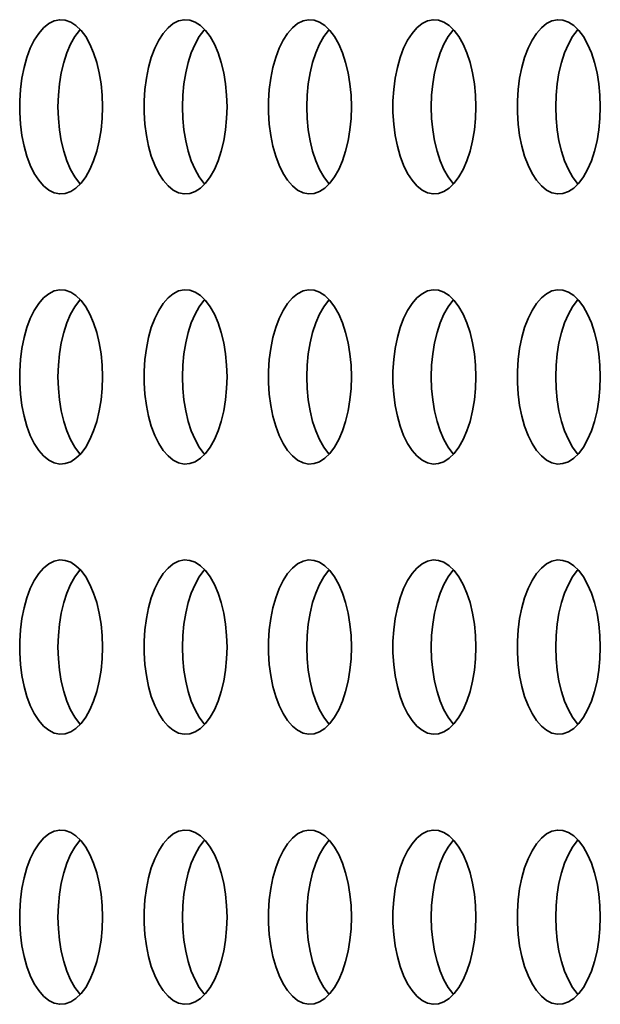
# Model space of a CAD drawing. Header units: millimetres. Extents: x -3920 to 13915, y -406 to 12209.
# Tile 38 of 88: x 1628 to 1762, y 10152 to 10378. Entities that reach past the tile are written whole.
import ezdxf

# ---------------------------------------------------------------- set-up
doc = ezdxf.new("R2010")
doc.units = ezdxf.units.MM
doc.layers.add('几何体', color=7, linetype='Continuous', lineweight=35)

msp = doc.modelspace()

# ---------------------------------------------------------------- linework, layer by layer
at = {"layer": '几何体'}
for points in [[(1647.393, 10355.073), (1647.478, 10357.738), (1647.393, 10360.404), (1647.139, 10363.022), (1646.722, 10365.546), (1646.149, 10367.931), (1645.43, 10370.133), (1644.578, 10372.115), (1643.608, 10373.84), (1642.537, 10375.277), (1641.384, 10376.402), (1640.17, 10377.194), (1638.918, 10377.638), (1637.647, 10377.727), (1636.383, 10377.46), (1635.147, 10376.84), (1633.961, 10375.88), (1632.846, 10374.596), (1631.823, 10373.011), (1630.91, 10371.154), (1630.123, 10369.057), (1629.475, 10366.759), (1628.979, 10364.299), (1628.644, 10361.722), (1628.474, 10359.074), (1628.474, 10356.403), (1628.644, 10353.755), (1628.979, 10351.178), (1629.475, 10348.718), (1630.123, 10346.419), (1630.91, 10344.323), (1631.823, 10342.465), (1632.846, 10340.881), (1633.961, 10339.597), (1635.147, 10338.636), (1636.383, 10338.017), (1637.647, 10337.75), (1638.918, 10337.839), (1640.17, 10338.283), (1641.384, 10339.075), (1642.537, 10340.199), (1643.608, 10341.637), (1644.578, 10343.362), (1645.43, 10345.343), (1646.149, 10347.546), (1646.722, 10349.931), (1647.139, 10352.455), (1647.393, 10355.073)], [(1675.93, 10355.073), (1676.015, 10357.738), (1675.93, 10360.404), (1675.677, 10363.022), (1675.259, 10365.546), (1674.686, 10367.931), (1673.967, 10370.133), (1673.115, 10372.115), (1672.144, 10373.84), (1671.074, 10375.277), (1669.921, 10376.402), (1668.707, 10377.194), (1667.454, 10377.638), (1666.184, 10377.727), (1664.919, 10377.46), (1663.683, 10376.84), (1662.498, 10375.88), (1661.383, 10374.596), (1660.361, 10373.011), (1659.447, 10371.154), (1658.66, 10369.057), (1658.012, 10366.759), (1657.516, 10364.299), (1657.18, 10361.722), (1657.011, 10359.074), (1657.011, 10356.403), (1657.18, 10353.755), (1657.516, 10351.178), (1658.012, 10348.718), (1658.66, 10346.419), (1659.447, 10344.323), (1660.361, 10342.465), (1661.383, 10340.881), (1662.498, 10339.597), (1663.683, 10338.636), (1664.919, 10338.017), (1666.184, 10337.75), (1667.454, 10337.839), (1668.707, 10338.283), (1669.921, 10339.075), (1671.074, 10340.199), (1672.144, 10341.637), (1673.115, 10343.362), (1673.967, 10345.343), (1674.686, 10347.546), (1675.259, 10349.931), (1675.677, 10352.455), (1675.93, 10355.073)], [(1704.466, 10355.073), (1704.551, 10357.738), (1704.466, 10360.404), (1704.214, 10363.022), (1703.797, 10365.546), (1703.224, 10367.931), (1702.505, 10370.133), (1701.652, 10372.115), (1700.681, 10373.84), (1699.61, 10375.277), (1698.458, 10376.402), (1697.244, 10377.194), (1695.991, 10377.638), (1694.721, 10377.727), (1693.457, 10377.46), (1692.221, 10376.84), (1691.035, 10375.88), (1689.921, 10374.596), (1688.898, 10373.011), (1687.984, 10371.154), (1687.196, 10369.057), (1686.549, 10366.759), (1686.053, 10364.299), (1685.717, 10361.722), (1685.548, 10359.074), (1685.548, 10356.403), (1685.717, 10353.755), (1686.053, 10351.178), (1686.549, 10348.718), (1687.196, 10346.419), (1687.984, 10344.323), (1688.898, 10342.465), (1689.921, 10340.881), (1691.035, 10339.597), (1692.221, 10338.636), (1693.457, 10338.017), (1694.721, 10337.75), (1695.991, 10337.839), (1697.244, 10338.283), (1698.458, 10339.075), (1699.61, 10340.199), (1700.681, 10341.637), (1701.652, 10343.362), (1702.505, 10345.343), (1703.224, 10347.546), (1703.797, 10349.931), (1704.214, 10352.455), (1704.466, 10355.073)], [(1733.004, 10355.073), (1733.089, 10357.738), (1733.004, 10360.404), (1732.751, 10363.022), (1732.334, 10365.546), (1731.761, 10367.931), (1731.042, 10370.133), (1730.189, 10372.115), (1729.219, 10373.84), (1728.148, 10375.277), (1726.995, 10376.402), (1725.781, 10377.194), (1724.528, 10377.638), (1723.259, 10377.727), (1721.994, 10377.46), (1720.758, 10376.84), (1719.573, 10375.88), (1718.458, 10374.596), (1717.434, 10373.011), (1716.522, 10371.154), (1715.734, 10369.057), (1715.087, 10366.759), (1714.591, 10364.299), (1714.255, 10361.722), (1714.085, 10359.074), (1714.085, 10356.403), (1714.255, 10353.755), (1714.591, 10351.178), (1715.087, 10348.718), (1715.734, 10346.419), (1716.522, 10344.323), (1717.434, 10342.465), (1718.458, 10340.881), (1719.573, 10339.597), (1720.758, 10338.636), (1721.994, 10338.017), (1723.259, 10337.75), (1724.528, 10337.839), (1725.781, 10338.283), (1726.995, 10339.075), (1728.148, 10340.199), (1729.219, 10341.637), (1730.189, 10343.362), (1731.042, 10345.343), (1731.761, 10347.546), (1732.334, 10349.931), (1732.751, 10352.455), (1733.004, 10355.073)], [(1761.541, 10355.073), (1761.626, 10357.738), (1761.541, 10360.404), (1761.287, 10363.022), (1760.871, 10365.546), (1760.297, 10367.931), (1759.578, 10370.133), (1758.727, 10372.115), (1757.756, 10373.84), (1756.685, 10375.277), (1755.532, 10376.402), (1754.319, 10377.194), (1753.066, 10377.638), (1751.795, 10377.727), (1750.531, 10377.46), (1749.295, 10376.84), (1748.109, 10375.88), (1746.995, 10374.596), (1745.972, 10373.011), (1745.059, 10371.154), (1744.271, 10369.057), (1743.623, 10366.759), (1743.127, 10364.299), (1742.792, 10361.722), (1742.622, 10359.074), (1742.622, 10356.403), (1742.792, 10353.755), (1743.127, 10351.178), (1743.623, 10348.718), (1744.271, 10346.419), (1745.059, 10344.323), (1745.972, 10342.465), (1746.995, 10340.881), (1748.109, 10339.597), (1749.295, 10338.636), (1750.531, 10338.017), (1751.795, 10337.75), (1753.066, 10337.839), (1754.319, 10338.283), (1755.532, 10339.075), (1756.685, 10340.199), (1757.756, 10341.637), (1758.727, 10343.362), (1759.578, 10345.343), (1760.297, 10347.546), (1760.871, 10349.931), (1761.287, 10352.455), (1761.541, 10355.073)], [(1637.25, 10357.738), (1637.334, 10360.404), (1637.587, 10363.022), (1638.004, 10365.546), (1638.577, 10367.931), (1639.296, 10370.133), (1640.149, 10372.115), (1641.119, 10373.84), (1642.19, 10375.277), (1642.363, 10375.472)], [(1665.786, 10357.738), (1665.871, 10360.404), (1666.124, 10363.022), (1666.541, 10365.546), (1667.114, 10367.931), (1667.833, 10370.133), (1668.686, 10372.115), (1669.656, 10373.84), (1670.727, 10375.277), (1670.9, 10375.472)], [(1694.323, 10357.738), (1694.408, 10360.404), (1694.662, 10363.022), (1695.078, 10365.546), (1695.652, 10367.931), (1696.371, 10370.133), (1697.222, 10372.115), (1698.193, 10373.84), (1699.264, 10375.277), (1699.438, 10375.472)], [(1722.86, 10357.738), (1722.945, 10360.404), (1723.198, 10363.022), (1723.615, 10365.546), (1724.188, 10367.931), (1724.907, 10370.133), (1725.76, 10372.115), (1726.73, 10373.84), (1727.801, 10375.277), (1727.975, 10375.472)], [(1751.398, 10357.738), (1751.483, 10360.404), (1751.735, 10363.022), (1752.152, 10365.546), (1752.725, 10367.931), (1753.444, 10370.133), (1754.297, 10372.115), (1755.268, 10373.84), (1756.339, 10375.277), (1756.511, 10375.472)], [(1642.363, 10340.005), (1642.19, 10340.199), (1641.119, 10341.637), (1640.149, 10343.362), (1639.296, 10345.343), (1638.577, 10347.546), (1638.004, 10349.931), (1637.587, 10352.455), (1637.334, 10355.073), (1637.25, 10357.738)], [(1670.9, 10340.005), (1670.727, 10340.199), (1669.656, 10341.637), (1668.686, 10343.362), (1667.833, 10345.343), (1667.114, 10347.546), (1666.541, 10349.931), (1666.124, 10352.455), (1665.871, 10355.073), (1665.786, 10357.738)], [(1699.438, 10340.005), (1699.264, 10340.199), (1698.193, 10341.637), (1697.222, 10343.362), (1696.371, 10345.343), (1695.652, 10347.546), (1695.078, 10349.931), (1694.662, 10352.455), (1694.408, 10355.073), (1694.323, 10357.738)], [(1727.975, 10340.005), (1727.801, 10340.199), (1726.73, 10341.637), (1725.76, 10343.362), (1724.907, 10345.343), (1724.188, 10347.546), (1723.615, 10349.931), (1723.198, 10352.455), (1722.945, 10355.073), (1722.86, 10357.738)], [(1756.511, 10340.005), (1756.339, 10340.199), (1755.268, 10341.637), (1754.297, 10343.362), (1753.444, 10345.343), (1752.725, 10347.546), (1752.152, 10349.931), (1751.735, 10352.455), (1751.483, 10355.073), (1751.398, 10357.738)], [(1647.393, 10293.073), (1647.478, 10295.738), (1647.393, 10298.404), (1647.139, 10301.022), (1646.722, 10303.546), (1646.149, 10305.931), (1645.43, 10308.133), (1644.578, 10310.115), (1643.608, 10311.84), (1642.537, 10313.277), (1641.384, 10314.402), (1640.17, 10315.194), (1638.918, 10315.638), (1637.647, 10315.727), (1636.383, 10315.46), (1635.147, 10314.84), (1633.961, 10313.88), (1632.846, 10312.596), (1631.823, 10311.011), (1630.91, 10309.154), (1630.123, 10307.057), (1629.475, 10304.759), (1628.979, 10302.299), (1628.644, 10299.722), (1628.474, 10297.074), (1628.474, 10294.403), (1628.644, 10291.755), (1628.979, 10289.178), (1629.475, 10286.718), (1630.123, 10284.42), (1630.91, 10282.323), (1631.823, 10280.465), (1632.846, 10278.881), (1633.961, 10277.597), (1635.147, 10276.636), (1636.383, 10276.017), (1637.647, 10275.75), (1638.918, 10275.839), (1640.17, 10276.283), (1641.384, 10277.075), (1642.537, 10278.199), (1643.608, 10279.637), (1644.578, 10281.362), (1645.43, 10283.343), (1646.149, 10285.546), (1646.722, 10287.931), (1647.139, 10290.455), (1647.393, 10293.073)], [(1675.93, 10293.073), (1676.015, 10295.738), (1675.93, 10298.404), (1675.677, 10301.022), (1675.259, 10303.546), (1674.686, 10305.931), (1673.967, 10308.133), (1673.115, 10310.115), (1672.144, 10311.84), (1671.074, 10313.277), (1669.921, 10314.402), (1668.707, 10315.194), (1667.454, 10315.638), (1666.184, 10315.727), (1664.919, 10315.46), (1663.683, 10314.84), (1662.498, 10313.88), (1661.383, 10312.596), (1660.361, 10311.011), (1659.447, 10309.154), (1658.66, 10307.057), (1658.012, 10304.759), (1657.516, 10302.299), (1657.18, 10299.722), (1657.011, 10297.074), (1657.011, 10294.403), (1657.18, 10291.755), (1657.516, 10289.178), (1658.012, 10286.718), (1658.66, 10284.42), (1659.447, 10282.323), (1660.361, 10280.465), (1661.383, 10278.881), (1662.498, 10277.597), (1663.683, 10276.636), (1664.919, 10276.017), (1666.184, 10275.75), (1667.454, 10275.839), (1668.707, 10276.283), (1669.921, 10277.075), (1671.074, 10278.199), (1672.144, 10279.637), (1673.115, 10281.362), (1673.967, 10283.343), (1674.686, 10285.546), (1675.259, 10287.931), (1675.677, 10290.455), (1675.93, 10293.073)], [(1704.466, 10293.073), (1704.551, 10295.738), (1704.466, 10298.404), (1704.214, 10301.022), (1703.797, 10303.546), (1703.224, 10305.931), (1702.505, 10308.133), (1701.652, 10310.115), (1700.681, 10311.84), (1699.61, 10313.277), (1698.458, 10314.402), (1697.244, 10315.194), (1695.991, 10315.638), (1694.721, 10315.727), (1693.457, 10315.46), (1692.221, 10314.84), (1691.035, 10313.88), (1689.921, 10312.596), (1688.898, 10311.011), (1687.984, 10309.154), (1687.196, 10307.057), (1686.549, 10304.759), (1686.053, 10302.299), (1685.717, 10299.722), (1685.548, 10297.074), (1685.548, 10294.403), (1685.717, 10291.755), (1686.053, 10289.178), (1686.549, 10286.718), (1687.196, 10284.42), (1687.984, 10282.323), (1688.898, 10280.465), (1689.921, 10278.881), (1691.035, 10277.597), (1692.221, 10276.636), (1693.457, 10276.017), (1694.721, 10275.75), (1695.991, 10275.839), (1697.244, 10276.283), (1698.458, 10277.075), (1699.61, 10278.199), (1700.681, 10279.637), (1701.652, 10281.362), (1702.505, 10283.343), (1703.224, 10285.546), (1703.797, 10287.931), (1704.214, 10290.455), (1704.466, 10293.073)], [(1733.004, 10293.073), (1733.089, 10295.738), (1733.004, 10298.404), (1732.751, 10301.022), (1732.334, 10303.546), (1731.761, 10305.931), (1731.042, 10308.133), (1730.189, 10310.115), (1729.219, 10311.84), (1728.148, 10313.277), (1726.995, 10314.402), (1725.781, 10315.194), (1724.528, 10315.638), (1723.259, 10315.727), (1721.994, 10315.46), (1720.758, 10314.84), (1719.573, 10313.88), (1718.458, 10312.596), (1717.434, 10311.011), (1716.522, 10309.154), (1715.734, 10307.057), (1715.087, 10304.759), (1714.591, 10302.299), (1714.255, 10299.722), (1714.085, 10297.074), (1714.085, 10294.403), (1714.255, 10291.755), (1714.591, 10289.178), (1715.087, 10286.718), (1715.734, 10284.42), (1716.522, 10282.323), (1717.434, 10280.465), (1718.458, 10278.881), (1719.573, 10277.597), (1720.758, 10276.636), (1721.994, 10276.017), (1723.259, 10275.75), (1724.528, 10275.839), (1725.781, 10276.283), (1726.995, 10277.075), (1728.148, 10278.199), (1729.219, 10279.637), (1730.189, 10281.362), (1731.042, 10283.343), (1731.761, 10285.546), (1732.334, 10287.931), (1732.751, 10290.455), (1733.004, 10293.073)], [(1761.541, 10293.073), (1761.626, 10295.738), (1761.541, 10298.404), (1761.287, 10301.022), (1760.871, 10303.546), (1760.297, 10305.931), (1759.578, 10308.133), (1758.727, 10310.115), (1757.756, 10311.84), (1756.685, 10313.277), (1755.532, 10314.402), (1754.319, 10315.194), (1753.066, 10315.638), (1751.795, 10315.727), (1750.531, 10315.46), (1749.295, 10314.84), (1748.109, 10313.88), (1746.995, 10312.596), (1745.972, 10311.011), (1745.059, 10309.154), (1744.271, 10307.057), (1743.623, 10304.759), (1743.127, 10302.299), (1742.792, 10299.722), (1742.622, 10297.074), (1742.622, 10294.403), (1742.792, 10291.755), (1743.127, 10289.178), (1743.623, 10286.718), (1744.271, 10284.42), (1745.059, 10282.323), (1745.972, 10280.465), (1746.995, 10278.881), (1748.109, 10277.597), (1749.295, 10276.636), (1750.531, 10276.017), (1751.795, 10275.75), (1753.066, 10275.839), (1754.319, 10276.283), (1755.532, 10277.075), (1756.685, 10278.199), (1757.756, 10279.637), (1758.727, 10281.362), (1759.578, 10283.343), (1760.297, 10285.546), (1760.871, 10287.931), (1761.287, 10290.455), (1761.541, 10293.073)], [(1637.25, 10295.738), (1637.334, 10298.404), (1637.587, 10301.022), (1638.004, 10303.546), (1638.577, 10305.931), (1639.296, 10308.133), (1640.149, 10310.115), (1641.119, 10311.84), (1642.19, 10313.277), (1642.363, 10313.472)], [(1665.786, 10295.738), (1665.871, 10298.404), (1666.124, 10301.022), (1666.541, 10303.546), (1667.114, 10305.931), (1667.833, 10308.133), (1668.686, 10310.115), (1669.656, 10311.84), (1670.727, 10313.277), (1670.9, 10313.472)], [(1694.323, 10295.738), (1694.408, 10298.404), (1694.662, 10301.022), (1695.078, 10303.546), (1695.652, 10305.931), (1696.371, 10308.133), (1697.222, 10310.115), (1698.193, 10311.84), (1699.264, 10313.277), (1699.438, 10313.472)], [(1722.86, 10295.738), (1722.945, 10298.404), (1723.198, 10301.022), (1723.615, 10303.546), (1724.188, 10305.931), (1724.907, 10308.133), (1725.76, 10310.115), (1726.73, 10311.84), (1727.801, 10313.277), (1727.975, 10313.472)], [(1751.398, 10295.738), (1751.483, 10298.404), (1751.735, 10301.022), (1752.152, 10303.546), (1752.725, 10305.931), (1753.444, 10308.133), (1754.297, 10310.115), (1755.268, 10311.84), (1756.339, 10313.277), (1756.511, 10313.472)], [(1642.363, 10278.005), (1642.19, 10278.199), (1641.119, 10279.637), (1640.149, 10281.362), (1639.296, 10283.343), (1638.577, 10285.546), (1638.004, 10287.931), (1637.587, 10290.455), (1637.334, 10293.073), (1637.25, 10295.738)], [(1670.9, 10278.005), (1670.727, 10278.199), (1669.656, 10279.637), (1668.686, 10281.362), (1667.833, 10283.343), (1667.114, 10285.546), (1666.541, 10287.931), (1666.124, 10290.455), (1665.871, 10293.073), (1665.786, 10295.738)], [(1699.438, 10278.005), (1699.264, 10278.199), (1698.193, 10279.637), (1697.222, 10281.362), (1696.371, 10283.343), (1695.652, 10285.546), (1695.078, 10287.931), (1694.662, 10290.455), (1694.408, 10293.073), (1694.323, 10295.738)], [(1727.975, 10278.005), (1727.801, 10278.199), (1726.73, 10279.637), (1725.76, 10281.362), (1724.907, 10283.343), (1724.188, 10285.546), (1723.615, 10287.931), (1723.198, 10290.455), (1722.945, 10293.073), (1722.86, 10295.738)], [(1756.511, 10278.005), (1756.339, 10278.199), (1755.268, 10279.637), (1754.297, 10281.362), (1753.444, 10283.343), (1752.725, 10285.546), (1752.152, 10287.931), (1751.735, 10290.455), (1751.483, 10293.073), (1751.398, 10295.738)], [(1647.393, 10231.073), (1647.478, 10233.738), (1647.393, 10236.404), (1647.139, 10239.022), (1646.722, 10241.546), (1646.149, 10243.931), (1645.43, 10246.133), (1644.578, 10248.115), (1643.608, 10249.84), (1642.537, 10251.277), (1641.384, 10252.402), (1640.17, 10253.194), (1638.918, 10253.638), (1637.647, 10253.727), (1636.383, 10253.46), (1635.147, 10252.84), (1633.961, 10251.88), (1632.846, 10250.596), (1631.823, 10249.011), (1630.91, 10247.154), (1630.123, 10245.057), (1629.475, 10242.759), (1628.979, 10240.299), (1628.644, 10237.722), (1628.474, 10235.074), (1628.474, 10232.403), (1628.644, 10229.755), (1628.979, 10227.178), (1629.475, 10224.718), (1630.123, 10222.419), (1630.91, 10220.323), (1631.823, 10218.465), (1632.846, 10216.881), (1633.961, 10215.597), (1635.147, 10214.636), (1636.383, 10214.017), (1637.647, 10213.75), (1638.918, 10213.839), (1640.17, 10214.283), (1641.384, 10215.075), (1642.537, 10216.199), (1643.608, 10217.637), (1644.578, 10219.362), (1645.43, 10221.343), (1646.149, 10223.546), (1646.722, 10225.931), (1647.139, 10228.455), (1647.393, 10231.073)], [(1675.93, 10231.073), (1676.015, 10233.738), (1675.93, 10236.404), (1675.677, 10239.022), (1675.259, 10241.546), (1674.686, 10243.931), (1673.967, 10246.133), (1673.115, 10248.115), (1672.144, 10249.84), (1671.074, 10251.277), (1669.921, 10252.402), (1668.707, 10253.194), (1667.454, 10253.638), (1666.184, 10253.727), (1664.919, 10253.46), (1663.683, 10252.84), (1662.498, 10251.88), (1661.383, 10250.596), (1660.361, 10249.011), (1659.447, 10247.154), (1658.66, 10245.057), (1658.012, 10242.759), (1657.516, 10240.299), (1657.18, 10237.722), (1657.011, 10235.074), (1657.011, 10232.403), (1657.18, 10229.755), (1657.516, 10227.178), (1658.012, 10224.718), (1658.66, 10222.419), (1659.447, 10220.323), (1660.361, 10218.465), (1661.383, 10216.881), (1662.498, 10215.597), (1663.683, 10214.636), (1664.919, 10214.017), (1666.184, 10213.75), (1667.454, 10213.839), (1668.707, 10214.283), (1669.921, 10215.075), (1671.074, 10216.199), (1672.144, 10217.637), (1673.115, 10219.362), (1673.967, 10221.343), (1674.686, 10223.546), (1675.259, 10225.931), (1675.677, 10228.455), (1675.93, 10231.073)], [(1704.466, 10231.073), (1704.551, 10233.738), (1704.466, 10236.404), (1704.214, 10239.022), (1703.797, 10241.546), (1703.224, 10243.931), (1702.505, 10246.133), (1701.652, 10248.115), (1700.681, 10249.84), (1699.61, 10251.277), (1698.458, 10252.402), (1697.244, 10253.194), (1695.991, 10253.638), (1694.721, 10253.727), (1693.457, 10253.46), (1692.221, 10252.84), (1691.035, 10251.88), (1689.921, 10250.596), (1688.898, 10249.011), (1687.984, 10247.154), (1687.196, 10245.057), (1686.549, 10242.759), (1686.053, 10240.299), (1685.717, 10237.722), (1685.548, 10235.074), (1685.548, 10232.403), (1685.717, 10229.755), (1686.053, 10227.178), (1686.549, 10224.718), (1687.196, 10222.419), (1687.984, 10220.323), (1688.898, 10218.465), (1689.921, 10216.881), (1691.035, 10215.597), (1692.221, 10214.636), (1693.457, 10214.017), (1694.721, 10213.75), (1695.991, 10213.839), (1697.244, 10214.283), (1698.458, 10215.075), (1699.61, 10216.199), (1700.681, 10217.637), (1701.652, 10219.362), (1702.505, 10221.343), (1703.224, 10223.546), (1703.797, 10225.931), (1704.214, 10228.455), (1704.466, 10231.073)], [(1733.004, 10231.073), (1733.089, 10233.738), (1733.004, 10236.404), (1732.751, 10239.022), (1732.334, 10241.546), (1731.761, 10243.931), (1731.042, 10246.133), (1730.189, 10248.115), (1729.219, 10249.84), (1728.148, 10251.277), (1726.995, 10252.402), (1725.781, 10253.194), (1724.528, 10253.638), (1723.259, 10253.727), (1721.994, 10253.46), (1720.758, 10252.84), (1719.573, 10251.88), (1718.458, 10250.596), (1717.434, 10249.011), (1716.522, 10247.154), (1715.734, 10245.057), (1715.087, 10242.759), (1714.591, 10240.299), (1714.255, 10237.722), (1714.085, 10235.074), (1714.085, 10232.403), (1714.255, 10229.755), (1714.591, 10227.178), (1715.087, 10224.718), (1715.734, 10222.419), (1716.522, 10220.323), (1717.434, 10218.465), (1718.458, 10216.881), (1719.573, 10215.597), (1720.758, 10214.636), (1721.994, 10214.017), (1723.259, 10213.75), (1724.528, 10213.839), (1725.781, 10214.283), (1726.995, 10215.075), (1728.148, 10216.199), (1729.219, 10217.637), (1730.189, 10219.362), (1731.042, 10221.343), (1731.761, 10223.546), (1732.334, 10225.931), (1732.751, 10228.455), (1733.004, 10231.073)], [(1761.541, 10231.073), (1761.626, 10233.738), (1761.541, 10236.404), (1761.287, 10239.022), (1760.871, 10241.546), (1760.297, 10243.931), (1759.578, 10246.133), (1758.727, 10248.115), (1757.756, 10249.84), (1756.685, 10251.277), (1755.532, 10252.402), (1754.319, 10253.194), (1753.066, 10253.638), (1751.795, 10253.727), (1750.531, 10253.46), (1749.295, 10252.84), (1748.109, 10251.88), (1746.995, 10250.596), (1745.972, 10249.011), (1745.059, 10247.154), (1744.271, 10245.057), (1743.623, 10242.759), (1743.127, 10240.299), (1742.792, 10237.722), (1742.622, 10235.074), (1742.622, 10232.403), (1742.792, 10229.755), (1743.127, 10227.178), (1743.623, 10224.718), (1744.271, 10222.419), (1745.059, 10220.323), (1745.972, 10218.465), (1746.995, 10216.881), (1748.109, 10215.597), (1749.295, 10214.636), (1750.531, 10214.017), (1751.795, 10213.75), (1753.066, 10213.839), (1754.319, 10214.283), (1755.532, 10215.075), (1756.685, 10216.199), (1757.756, 10217.637), (1758.727, 10219.362), (1759.578, 10221.343), (1760.297, 10223.546), (1760.871, 10225.931), (1761.287, 10228.455), (1761.541, 10231.073)], [(1637.25, 10233.738), (1637.334, 10236.404), (1637.587, 10239.022), (1638.004, 10241.546), (1638.577, 10243.931), (1639.296, 10246.133), (1640.149, 10248.115), (1641.119, 10249.84), (1642.19, 10251.277), (1642.363, 10251.472)], [(1665.786, 10233.738), (1665.871, 10236.404), (1666.124, 10239.022), (1666.541, 10241.546), (1667.114, 10243.931), (1667.833, 10246.133), (1668.686, 10248.115), (1669.656, 10249.84), (1670.727, 10251.277), (1670.9, 10251.472)], [(1694.323, 10233.738), (1694.408, 10236.404), (1694.662, 10239.022), (1695.078, 10241.546), (1695.652, 10243.931), (1696.371, 10246.133), (1697.222, 10248.115), (1698.193, 10249.84), (1699.264, 10251.277), (1699.438, 10251.472)], [(1722.86, 10233.738), (1722.945, 10236.404), (1723.198, 10239.022), (1723.615, 10241.546), (1724.188, 10243.931), (1724.907, 10246.133), (1725.76, 10248.115), (1726.73, 10249.84), (1727.801, 10251.277), (1727.975, 10251.472)], [(1751.398, 10233.738), (1751.483, 10236.404), (1751.735, 10239.022), (1752.152, 10241.546), (1752.725, 10243.931), (1753.444, 10246.133), (1754.297, 10248.115), (1755.268, 10249.84), (1756.339, 10251.277), (1756.511, 10251.472)], [(1642.363, 10216.005), (1642.19, 10216.199), (1641.119, 10217.637), (1640.149, 10219.362), (1639.296, 10221.343), (1638.577, 10223.546), (1638.004, 10225.931), (1637.587, 10228.455), (1637.334, 10231.073), (1637.25, 10233.738)], [(1670.9, 10216.005), (1670.727, 10216.199), (1669.656, 10217.637), (1668.686, 10219.362), (1667.833, 10221.343), (1667.114, 10223.546), (1666.541, 10225.931), (1666.124, 10228.455), (1665.871, 10231.073), (1665.786, 10233.738)], [(1699.438, 10216.005), (1699.264, 10216.199), (1698.193, 10217.637), (1697.222, 10219.362), (1696.371, 10221.343), (1695.652, 10223.546), (1695.078, 10225.931), (1694.662, 10228.455), (1694.408, 10231.073), (1694.323, 10233.738)], [(1727.975, 10216.005), (1727.801, 10216.199), (1726.73, 10217.637), (1725.76, 10219.362), (1724.907, 10221.343), (1724.188, 10223.546), (1723.615, 10225.931), (1723.198, 10228.455), (1722.945, 10231.073), (1722.86, 10233.738)], [(1756.511, 10216.005), (1756.339, 10216.199), (1755.268, 10217.637), (1754.297, 10219.362), (1753.444, 10221.343), (1752.725, 10223.546), (1752.152, 10225.931), (1751.735, 10228.455), (1751.483, 10231.073), (1751.398, 10233.738)], [(1647.393, 10169.073), (1647.478, 10171.738), (1647.393, 10174.404), (1647.139, 10177.022), (1646.722, 10179.546), (1646.149, 10181.931), (1645.43, 10184.133), (1644.578, 10186.115), (1643.608, 10187.84), (1642.537, 10189.277), (1641.384, 10190.402), (1640.17, 10191.194), (1638.918, 10191.638), (1637.647, 10191.727), (1636.383, 10191.46), (1635.147, 10190.84), (1633.961, 10189.88), (1632.846, 10188.596), (1631.823, 10187.011), (1630.91, 10185.154), (1630.123, 10183.057), (1629.475, 10180.759), (1628.979, 10178.299), (1628.644, 10175.722), (1628.474, 10173.074), (1628.474, 10170.403), (1628.644, 10167.755), (1628.979, 10165.178), (1629.475, 10162.718), (1630.123, 10160.42), (1630.91, 10158.323), (1631.823, 10156.465), (1632.846, 10154.881), (1633.961, 10153.597), (1635.147, 10152.636), (1636.383, 10152.017), (1637.647, 10151.75), (1638.918, 10151.839), (1640.17, 10152.283), (1641.384, 10153.075), (1642.537, 10154.199), (1643.608, 10155.637), (1644.578, 10157.362), (1645.43, 10159.343), (1646.149, 10161.546), (1646.722, 10163.931), (1647.139, 10166.455), (1647.393, 10169.073)], [(1675.93, 10169.073), (1676.015, 10171.738), (1675.93, 10174.404), (1675.677, 10177.022), (1675.259, 10179.546), (1674.686, 10181.931), (1673.967, 10184.133), (1673.115, 10186.115), (1672.144, 10187.84), (1671.074, 10189.277), (1669.921, 10190.402), (1668.707, 10191.194), (1667.454, 10191.638), (1666.184, 10191.727), (1664.919, 10191.46), (1663.683, 10190.84), (1662.498, 10189.88), (1661.383, 10188.596), (1660.361, 10187.011), (1659.447, 10185.154), (1658.66, 10183.057), (1658.012, 10180.759), (1657.516, 10178.299), (1657.18, 10175.722), (1657.011, 10173.074), (1657.011, 10170.403), (1657.18, 10167.755), (1657.516, 10165.178), (1658.012, 10162.718), (1658.66, 10160.42), (1659.447, 10158.323), (1660.361, 10156.465), (1661.383, 10154.881), (1662.498, 10153.597), (1663.683, 10152.636), (1664.919, 10152.017), (1666.184, 10151.75), (1667.454, 10151.839), (1668.707, 10152.283), (1669.921, 10153.075), (1671.074, 10154.199), (1672.144, 10155.637), (1673.115, 10157.362), (1673.967, 10159.343), (1674.686, 10161.546), (1675.259, 10163.931), (1675.677, 10166.455), (1675.93, 10169.073)], [(1704.466, 10169.073), (1704.551, 10171.738), (1704.466, 10174.404), (1704.214, 10177.022), (1703.797, 10179.546), (1703.224, 10181.931), (1702.505, 10184.133), (1701.652, 10186.115), (1700.681, 10187.84), (1699.61, 10189.277), (1698.458, 10190.402), (1697.244, 10191.194), (1695.991, 10191.638), (1694.721, 10191.727), (1693.457, 10191.46), (1692.221, 10190.84), (1691.035, 10189.88), (1689.921, 10188.596), (1688.898, 10187.011), (1687.984, 10185.154), (1687.196, 10183.057), (1686.549, 10180.759), (1686.053, 10178.299), (1685.717, 10175.722), (1685.548, 10173.074), (1685.548, 10170.403), (1685.717, 10167.755), (1686.053, 10165.178), (1686.549, 10162.718), (1687.196, 10160.42), (1687.984, 10158.323), (1688.898, 10156.465), (1689.921, 10154.881), (1691.035, 10153.597), (1692.221, 10152.636), (1693.457, 10152.017), (1694.721, 10151.75), (1695.991, 10151.839), (1697.244, 10152.283), (1698.458, 10153.075), (1699.61, 10154.199), (1700.681, 10155.637), (1701.652, 10157.362), (1702.505, 10159.343), (1703.224, 10161.546), (1703.797, 10163.931), (1704.214, 10166.455), (1704.466, 10169.073)], [(1733.004, 10169.073), (1733.089, 10171.738), (1733.004, 10174.404), (1732.751, 10177.022), (1732.334, 10179.546), (1731.761, 10181.931), (1731.042, 10184.133), (1730.189, 10186.115), (1729.219, 10187.84), (1728.148, 10189.277), (1726.995, 10190.402), (1725.781, 10191.194), (1724.528, 10191.638), (1723.259, 10191.727), (1721.994, 10191.46), (1720.758, 10190.84), (1719.573, 10189.88), (1718.458, 10188.596), (1717.434, 10187.011), (1716.522, 10185.154), (1715.734, 10183.057), (1715.087, 10180.759), (1714.591, 10178.299), (1714.255, 10175.722), (1714.085, 10173.074), (1714.085, 10170.403), (1714.255, 10167.755), (1714.591, 10165.178), (1715.087, 10162.718), (1715.734, 10160.42), (1716.522, 10158.323), (1717.434, 10156.465), (1718.458, 10154.881), (1719.573, 10153.597), (1720.758, 10152.636), (1721.994, 10152.017), (1723.259, 10151.75), (1724.528, 10151.839), (1725.781, 10152.283), (1726.995, 10153.075), (1728.148, 10154.199), (1729.219, 10155.637), (1730.189, 10157.362), (1731.042, 10159.343), (1731.761, 10161.546), (1732.334, 10163.931), (1732.751, 10166.455), (1733.004, 10169.073)], [(1761.541, 10169.073), (1761.626, 10171.738), (1761.541, 10174.404), (1761.287, 10177.022), (1760.871, 10179.546), (1760.297, 10181.931), (1759.578, 10184.133), (1758.727, 10186.115), (1757.756, 10187.84), (1756.685, 10189.277), (1755.532, 10190.402), (1754.319, 10191.194), (1753.066, 10191.638), (1751.795, 10191.727), (1750.531, 10191.46), (1749.295, 10190.84), (1748.109, 10189.88), (1746.995, 10188.596), (1745.972, 10187.011), (1745.059, 10185.154), (1744.271, 10183.057), (1743.623, 10180.759), (1743.127, 10178.299), (1742.792, 10175.722), (1742.622, 10173.074), (1742.622, 10170.403), (1742.792, 10167.755), (1743.127, 10165.178), (1743.623, 10162.718), (1744.271, 10160.42), (1745.059, 10158.323), (1745.972, 10156.465), (1746.995, 10154.881), (1748.109, 10153.597), (1749.295, 10152.636), (1750.531, 10152.017), (1751.795, 10151.75), (1753.066, 10151.839), (1754.319, 10152.283), (1755.532, 10153.075), (1756.685, 10154.199), (1757.756, 10155.637), (1758.727, 10157.362), (1759.578, 10159.343), (1760.297, 10161.546), (1760.871, 10163.931), (1761.287, 10166.455), (1761.541, 10169.073)], [(1637.25, 10171.738), (1637.334, 10174.404), (1637.587, 10177.022), (1638.004, 10179.546), (1638.577, 10181.931), (1639.296, 10184.133), (1640.149, 10186.115), (1641.119, 10187.84), (1642.19, 10189.277), (1642.363, 10189.472)], [(1665.786, 10171.738), (1665.871, 10174.404), (1666.124, 10177.022), (1666.541, 10179.546), (1667.114, 10181.931), (1667.833, 10184.133), (1668.686, 10186.115), (1669.656, 10187.84), (1670.727, 10189.277), (1670.9, 10189.472)], [(1694.323, 10171.738), (1694.408, 10174.404), (1694.662, 10177.022), (1695.078, 10179.546), (1695.652, 10181.931), (1696.371, 10184.133), (1697.222, 10186.115), (1698.193, 10187.84), (1699.264, 10189.277), (1699.438, 10189.472)], [(1722.86, 10171.738), (1722.945, 10174.404), (1723.198, 10177.022), (1723.615, 10179.546), (1724.188, 10181.931), (1724.907, 10184.133), (1725.76, 10186.115), (1726.73, 10187.84), (1727.801, 10189.277), (1727.975, 10189.472)], [(1751.398, 10171.738), (1751.483, 10174.404), (1751.735, 10177.022), (1752.152, 10179.546), (1752.725, 10181.931), (1753.444, 10184.133), (1754.297, 10186.115), (1755.268, 10187.84), (1756.339, 10189.277), (1756.511, 10189.472)], [(1642.363, 10154.005), (1642.19, 10154.199), (1641.119, 10155.637), (1640.149, 10157.362), (1639.296, 10159.343), (1638.577, 10161.546), (1638.004, 10163.931), (1637.587, 10166.455), (1637.334, 10169.073), (1637.25, 10171.738)], [(1670.9, 10154.005), (1670.727, 10154.199), (1669.656, 10155.637), (1668.686, 10157.362), (1667.833, 10159.343), (1667.114, 10161.546), (1666.541, 10163.931), (1666.124, 10166.455), (1665.871, 10169.073), (1665.786, 10171.738)], [(1699.438, 10154.005), (1699.264, 10154.199), (1698.193, 10155.637), (1697.222, 10157.362), (1696.371, 10159.343), (1695.652, 10161.546), (1695.078, 10163.931), (1694.662, 10166.455), (1694.408, 10169.073), (1694.323, 10171.738)], [(1727.975, 10154.005), (1727.801, 10154.199), (1726.73, 10155.637), (1725.76, 10157.362), (1724.907, 10159.343), (1724.188, 10161.546), (1723.615, 10163.931), (1723.198, 10166.455), (1722.945, 10169.073), (1722.86, 10171.738)], [(1756.511, 10154.005), (1756.339, 10154.199), (1755.268, 10155.637), (1754.297, 10157.362), (1753.444, 10159.343), (1752.725, 10161.546), (1752.152, 10163.931), (1751.735, 10166.455), (1751.483, 10169.073), (1751.398, 10171.738)]]:
    msp.add_lwpolyline(points, dxfattribs=at)

doc.saveas('drawing.dxf')
